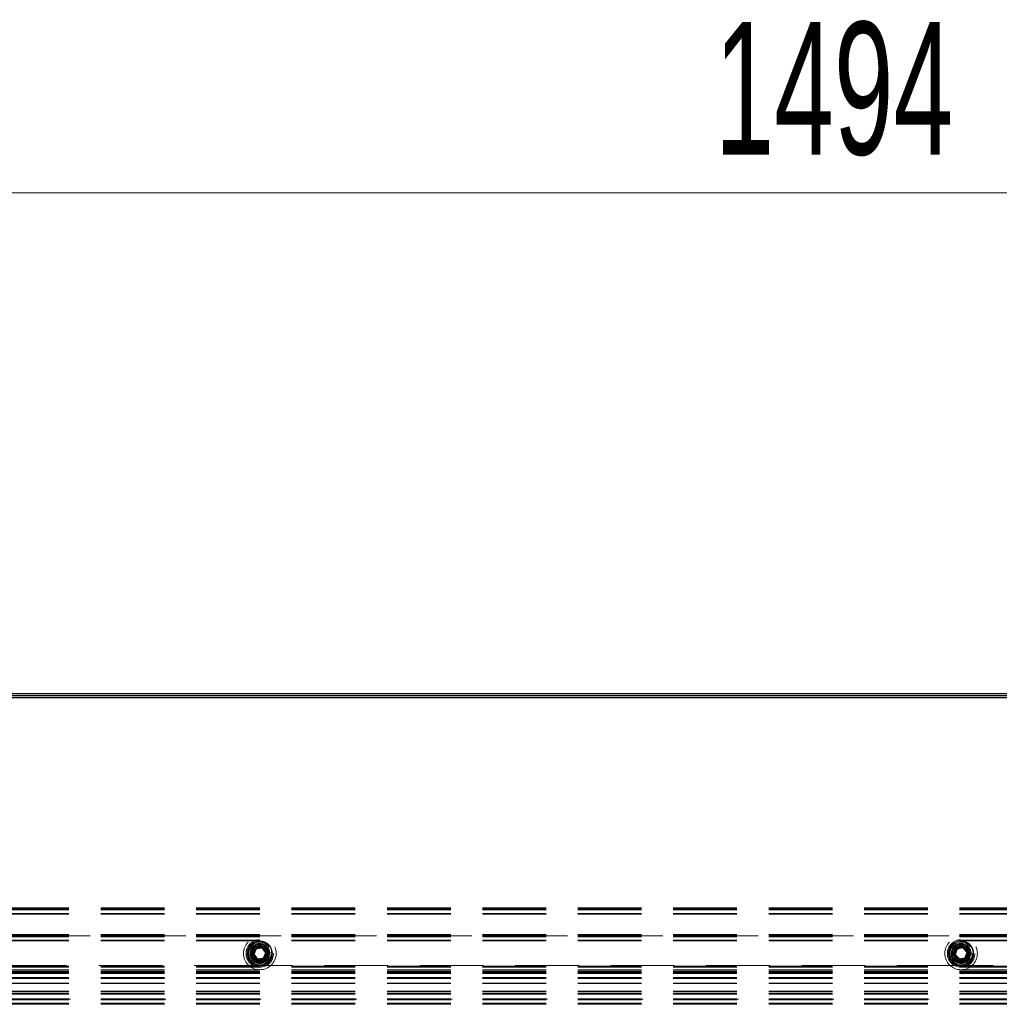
# Model space of a CAD drawing. Header units: millimetres. Extents: x 8 to 290, y 2 to 202.
# Tile 16 of 189: x 49 to 69, y 110 to 130. Entities that reach past the tile are written whole.
import ezdxf

# ---------------------------------------------------------------- set-up
doc = ezdxf.new("R2010")
doc.units = ezdxf.units.MM
doc.linetypes.add('HIDDEN', pattern=[1.905, 1.27, -0.635])
doc.styles.add('SLDTEXTSTYLE2', font='TXT', dxfattribs={"width": 0.605})
doc.dimstyles.new('SLDDIMSTYLE2', dxfattribs={"dimtxt": 2.568319, "dimasz": 3, "dimexe": 0, "dimexo": 0.0625, "dimgap": 0.64208, "dimtad": 1, "dimlfac": 20, "dimrnd": 1e-09, "dimzin": 12, "dimdsep": 46, "dimtxsty": 'SLDTEXTSTYLE2', "dimsah": 1, "dimcen": 0.09, "dimadec": 0, "dimazin": 3, "dimtfac": 1, "dimtofl": 0, "dimtmove": 0, "dimatfit": 3, "dimfxl": 1, "dimfrac": 2, "dimtolj": 1, "dimtzin": 12, "dimarcsym": 0})

# ---------------------------------------------------------------- blocks, each defined once
blk = doc.blocks.new('_D_7')
at = {"color": 7, "linetype": 'Continuous', "lineweight": 0}
for p, q in [((29.842, 117.579), (29.842, 127.579)), ((104.542, 117.579), (104.542, 127.579)), ((104.542, 126.579), (29.842, 126.579))]:
    blk.add_line(p, q, dxfattribs=at)
at = {"color": 7, "linetype": 'Continuous', "lineweight": 18}
for points in [[(29.842, 126.579), (32.842, 125.829), (32.842, 127.329)], [(104.542, 126.579), (101.542, 127.329), (101.542, 125.829)]]:
    blk.add_solid(points, dxfattribs=at)
at = {"color": 7, "linetype": 'Continuous', "lineweight": 18, "insert": (63.272, 129.99), "char_height": 2.6458, "attachment_point": 1, "style": 'SLDTEXTSTYLE2'}
blk.add_mtext('1494', dxfattribs=at)

msp = doc.modelspace()

# ---------------------------------------------------------------- linework, layer by layer
at = {"color": 7, "linetype": 'Continuous', "lineweight": 25}
for p, q in [((104.54172, 116.57895), (29.84172, 116.57895)), ((29.90922, 116.54645), (104.47422, 116.54645)), ((104.45922, 116.49645), (29.92422, 116.49645))]:
    msp.add_line(p, q, dxfattribs=at)
at = {"color": 7, "linetype": 'HIDDEN', "lineweight": 18}
for p, q in [((101.81672, 112.30395), (32.39172, 112.30395)), ((101.81672, 112.29395), (32.39172, 112.29395)), ((101.81672, 112.27895), (32.39172, 112.27895)), ((101.81672, 112.26645), (32.39172, 112.26645)), ((101.81672, 112.18895), (32.39172, 112.18895)), ((101.81672, 112.17895), (32.39172, 112.17895)), ((101.81672, 111.77308), (32.39172, 111.77308)), ((101.81672, 111.76601), (32.39172, 111.76601)), ((101.81672, 111.76395), (32.39172, 111.76395)), ((101.81672, 111.76102), (32.39172, 111.76102)), ((101.81672, 111.75395), (32.39172, 111.75395)), ((101.81672, 111.74922), (32.39172, 111.74922)), ((101.81672, 111.74795), (32.39172, 111.74795)), ((101.81672, 111.74795), (32.39172, 111.74795)), ((101.81672, 111.74795), (32.39172, 111.74795)), ((101.81672, 111.74795), (32.39172, 111.74795)), ((101.81672, 111.74795), (32.39172, 111.74795)), ((101.81672, 111.74795), (32.39172, 111.74795)), ((101.81672, 111.74795), (32.39172, 111.74795)), ((101.81672, 111.74795), (32.39172, 111.74795)), ((101.81672, 111.74795), (32.39172, 111.74795)), ((101.81672, 111.74795), (32.39172, 111.74795)), ((101.81672, 111.74795), (32.39172, 111.74795)), ((101.81672, 111.74795), (32.39172, 111.74795)), ((101.81672, 111.74795), (32.39172, 111.74795)), ((101.81672, 111.74795), (32.39172, 111.74795)), ((101.81672, 111.74795), (32.39172, 111.74795)), ((101.81672, 111.74795), (32.39172, 111.74795)), ((101.81672, 111.74795), (32.39172, 111.74795)), ((101.81672, 111.74795), (32.39172, 111.74795)), ((101.81672, 111.74795), (32.39172, 111.74795)), ((101.81672, 111.74795), (32.39172, 111.74795)), ((101.81672, 111.74795), (32.39172, 111.74795)), ((101.81672, 111.74795), (32.39172, 111.74795)), ((101.81672, 111.74795), (32.39172, 111.74795)), ((101.81672, 111.74795), (32.39172, 111.74795)), ((101.81672, 111.74795), (32.39172, 111.74795)), ((101.81672, 111.74795), (32.39172, 111.74795)), ((101.81672, 111.74795), (32.39172, 111.74795)), ((101.81672, 111.74795), (32.39172, 111.74795)), ((101.81672, 111.74795), (32.39172, 111.74795)), ((101.81672, 111.74795), (32.39172, 111.74795)), ((101.81672, 111.74795), (32.39172, 111.74795)), ((101.81672, 111.74795), (32.39172, 111.74795)), ((101.81672, 111.74795), (32.39172, 111.74795)), ((101.81672, 111.74795), (32.39172, 111.74795)), ((101.81672, 111.74795), (32.39172, 111.74795)), ((101.81672, 111.74795), (32.39172, 111.74795)), ((101.81672, 111.74795), (32.39172, 111.74795)), ((101.81672, 111.74795), (32.39172, 111.74795)), ((101.81672, 111.74795), (32.39172, 111.74795)), ((101.81672, 111.74795), (32.39172, 111.74795)), ((101.81672, 111.74795), (32.39172, 111.74795)), ((101.81672, 111.74795), (32.39172, 111.74795)), ((101.81672, 111.74795), (32.39172, 111.74795)), ((101.81672, 111.74795), (32.39172, 111.74795)), ((101.81672, 111.74795), (32.39172, 111.74795)), ((101.81672, 111.74795), (32.39172, 111.74795)), ((101.81672, 111.74795), (32.39172, 111.74795)), ((101.81672, 111.74795), (32.39172, 111.74795)), ((101.81672, 111.74795), (32.39172, 111.74795)), ((101.81672, 111.74795), (32.39172, 111.74795)), ((101.81672, 111.74794), (32.39172, 111.74794)), ((101.81672, 111.74794), (32.39172, 111.74794)), ((101.81672, 111.74794), (32.39172, 111.74794)), ((101.81672, 111.74703), (32.39172, 111.74703)), ((101.81672, 111.74688), (32.39172, 111.74688)), ((101.81672, 111.74449), (32.39172, 111.74449)), ((32.39172, 111.74397), (101.81672, 111.74397)), ((32.39172, 111.74396), (101.81672, 111.74396)), ((32.39172, 111.74396), (101.81672, 111.74396)), ((32.39172, 111.74396), (101.81672, 111.74396)), ((32.39172, 111.74396), (101.81672, 111.74396)), ((32.39172, 111.74395), (101.81672, 111.74395)), ((32.39172, 111.74395), (101.81672, 111.74395)), ((32.39172, 111.74394), (101.81672, 111.74394)), ((32.39172, 111.74394), (101.81672, 111.74394)), ((32.39172, 111.74394), (101.81672, 111.74394)), ((32.39172, 111.74394), (101.81672, 111.74394)), ((32.39172, 111.74394), (101.81672, 111.74394)), ((32.39172, 111.74393), (101.81672, 111.74393)), ((32.39172, 111.74304), (101.81672, 111.74304)), ((32.39172, 111.74281), (101.81672, 111.74281)), ((101.81672, 111.74189), (32.39172, 111.74189)), ((101.81672, 111.73481), (32.39172, 111.73481)), ((101.81672, 111.72422), (32.39172, 111.72422)), ((101.81672, 111.65895), (32.39172, 111.65895)), ((101.81672, 111.64895), (32.39172, 111.64895)), ((53.95523, 111.47503), (54.01894, 111.46677)), ((54.0061, 111.46843), (54.01709, 111.46701)), ((54.01894, 111.46677), (54.08453, 111.45826)), ((54.07708, 111.38014), (54.12244, 111.48633)), ((54.12244, 111.48633), (54.23708, 111.50014)), ((54.23708, 111.50014), (54.30636, 111.40776)), ((67.95364, 111.47022), (67.9423, 111.411)), ((67.96894, 111.50739), (67.95364, 111.47022)), ((68.01461, 111.4429), (67.95562, 111.4592)), ((68.01099, 111.44389), (67.95566, 111.45919)), ((67.95566, 111.45919), (67.95566, 111.45919)), ((67.96894, 111.50739), (68.03085, 111.49028)), ((68.01099, 111.44389), (68.02313, 111.46985)), ((68.01778, 111.45858), (68.01099, 111.44389)), ((68.0123, 111.43856), (68.01803, 111.45893)), ((68.01838, 111.49373), (68.02907, 111.49077)), ((68.03085, 111.49028), (68.09461, 111.47266)), ((68.07887, 111.36948), (68.1141, 111.47944)), ((68.1141, 111.47944), (68.22695, 111.50391)), ((68.22695, 111.50391), (68.30456, 111.41842)), ((54.00608, 111.3676), (53.94237, 111.37586)), ((54.00949, 111.41757), (53.9488, 111.42544)), ((54.00577, 111.41806), (53.94885, 111.42544)), ((53.94885, 111.42544), (53.94885, 111.42544)), ((54.00424, 111.36784), (53.99325, 111.36926)), ((54.07168, 111.35909), (54.00608, 111.3676)), ((54.00949, 111.41757), (54.0099, 111.3671)), ((54.00949, 111.41757), (54.0099, 111.3671)), ((54.14636, 111.28776), (54.07708, 111.38014)), ((54.261, 111.30157), (54.14636, 111.28776)), ((54.30636, 111.40776), (54.261, 111.30157)), ((54.3645, 111.32113), (54.2989, 111.32963)), ((54.31176, 111.4288), (54.37736, 111.4203)), ((54.4282, 111.31287), (54.3645, 111.32113)), ((54.37733, 111.31947), (54.36634, 111.32089)), ((54.37759, 111.37907), (54.37196, 111.35317)), ((54.37736, 111.4203), (54.44106, 111.41204)), ((54.3792, 111.42006), (54.39019, 111.41864)), ((68.00422, 111.39389), (67.9423, 111.411)), ((68.00243, 111.39439), (67.99175, 111.39734)), ((68.06797, 111.37627), (68.00422, 111.39389)), ((68.01461, 111.4429), (68.00793, 111.39287)), ((68.01461, 111.4429), (68.00793, 111.39287)), ((68.15649, 111.28398), (68.07887, 111.36948)), ((68.26934, 111.30846), (68.15649, 111.28398)), ((68.30456, 111.41842), (68.26934, 111.30846)), ((68.35258, 111.29762), (68.28882, 111.31524)), ((68.31546, 111.41163), (68.37922, 111.39401)), ((68.4145, 111.28051), (68.35258, 111.29762)), ((68.36505, 111.29417), (68.35437, 111.29712)), ((68.37367, 111.35315), (68.36446, 111.32829)), ((68.37922, 111.39401), (68.44114, 111.3769)), ((68.38101, 111.39351), (68.39169, 111.39056)), ((101.81672, 111.13895), (32.39172, 111.13895)), ((101.81672, 111.12895), (32.39172, 111.12895)), ((101.81672, 111.11895), (32.39172, 111.11895)), ((101.81672, 111.06645), (32.39172, 111.06645)), ((54.15165, 111.15395), (40.2212, 111.15395)), ((54.19047, 111.1531), (54.22111, 111.15517)), ((54.19086, 111.15313), (54.23738, 111.15627)), ((68.18001, 111.15395), (54.20299, 111.15395)), ((68.15671, 111.15565), (68.18734, 111.15341)), ((68.1571, 111.15563), (68.2036, 111.15222)), ((82.17036, 111.15395), (68.23103, 111.15395)), ((101.81672, 111.03895), (32.39172, 111.03895)), ((101.81672, 111.02895), (32.39172, 111.02895)), ((101.81672, 111.01895), (32.39172, 111.01895)), ((101.81672, 111.00395), (32.39172, 111.00395)), ((101.81672, 110.99395), (32.39172, 110.99395)), ((101.81672, 110.91395), (32.39172, 110.91395)), ((101.81672, 110.90496), (32.39172, 110.90496)), ((101.81672, 110.90395), (32.39172, 110.90395)), ((101.81672, 110.89542), (32.39172, 110.89542)), ((101.81672, 110.89395), (32.39172, 110.89395)), ((101.81672, 110.80395), (32.39172, 110.80395)), ((101.81672, 110.79395), (32.39172, 110.79395)), ((101.81672, 110.64248), (32.39172, 110.64248)), ((101.81672, 110.63293), (32.39172, 110.63293)), ((101.81672, 110.60395), (32.39172, 110.60395)), ((101.81672, 110.58895), (32.39172, 110.58895)), ((101.81672, 110.57895), (32.39172, 110.57895)), ((101.81672, 110.48895), (32.39172, 110.48895)), ((90.41672, 110.47895), (35.34172, 110.47895)), ((101.81672, 110.46895), (32.39172, 110.46895)), ((101.81672, 110.40395), (32.39172, 110.40395)), ((101.81672, 110.38895), (32.39172, 110.38895)), ((101.81672, 110.37895), (32.39172, 110.37895))]:
    msp.add_line(p, q, dxfattribs=at)
at = {"color": 7, "linetype": 'HIDDEN', "lineweight": 18, "flags": 128}
for points in [[(53.95523, 111.47503), (53.94384, 111.42649), (53.94237, 111.37586)], [(54.03675, 111.58169), (53.97939, 111.516), (53.94883, 111.42545), (53.95527, 111.33011), (53.99769, 111.24447), (54.06967, 111.18162), (54.16022, 111.15106), (54.25555, 111.1575), (54.34119, 111.19992), (54.40405, 111.2719), (54.43461, 111.36245), (54.42816, 111.45779), (54.38574, 111.54342), (54.31377, 111.60628), (54.22322, 111.63684), (54.12788, 111.6304), (54.04226, 111.58796), (53.97917, 111.51603), (53.94885, 111.42544), (53.94885, 111.42544)], [(68.06461, 111.60157), (67.9986, 111.54457), (67.95564, 111.4592), (67.94866, 111.3639), (67.97865, 111.27316), (68.0411, 111.20083), (68.12647, 111.15787), (68.22177, 111.15089), (68.31251, 111.18088), (68.38484, 111.24333), (68.42779, 111.3287), (68.43478, 111.424), (68.40479, 111.51474), (68.34234, 111.58707), (68.25697, 111.63002), (68.16167, 111.63701), (68.07094, 111.60701), (67.99839, 111.54463), (67.95566, 111.45919), (67.95566, 111.45919)], [(68.06403, 111.60107), (67.9986, 111.54457), (67.95564, 111.4592), (67.94866, 111.3639), (67.97865, 111.27316), (68.0411, 111.20083), (68.12647, 111.15787), (68.22177, 111.15089), (68.31251, 111.18088), (68.38484, 111.24333), (68.42779, 111.3287), (68.43478, 111.424), (68.40479, 111.51474), (68.34234, 111.58707), (68.25697, 111.63002), (68.16167, 111.63701), (68.07094, 111.60701), (67.99839, 111.54463), (67.95566, 111.45919), (67.95566, 111.45919)]]:
    msp.add_lwpolyline(points, dxfattribs=at)
at = {"color": 7, "linetype": 'HIDDEN', "lineweight": 18}
for centre, radius in [((54.19172, 111.39395), 0.325), ((54.19172, 111.39395), 0.275), ((54.19172, 111.39395), 0.27249), ((68.19172, 111.39395), 0.325), ((68.19172, 111.39395), 0.275), ((68.19172, 111.39395), 0.27249), ((54.19172, 111.39395), 0.225), ((54.19172, 111.39395), 0.1925), ((54.19172, 111.39395), 0.1875), ((54.19172, 111.39395), 0.1775), ((54.19172, 111.39395), 0.16), ((54.19172, 111.39395), 0.15), ((54.19172, 111.39395), 0.1375), ((54.19172, 111.39395), 0.125), ((54.19172, 111.39395), 0.11536), ((68.19172, 111.39395), 0.225), ((68.19172, 111.39395), 0.1925), ((68.19172, 111.39395), 0.1875), ((68.19172, 111.39395), 0.1775), ((68.19172, 111.39395), 0.16), ((68.19172, 111.39395), 0.15), ((68.19172, 111.39395), 0.1375), ((68.19172, 111.39395), 0.125), ((68.19172, 111.39395), 0.11536)]:
    msp.add_circle(centre, radius, dxfattribs=at)
for centre, radius, start, end in [((54.19172, 111.39395), 0.25, 4.149729, 161.075811), ((54.19172, 111.39395), 0.2, 7.090282, 158.135257), ((68.19172, 111.39395), 0.25, 356.088438, 153.01452), ((68.19172, 111.39395), 0.2, 359.028992, 150.073967), ((54.19172, 111.39395), 0.25, 184.149729, 341.075811), ((54.19172, 111.39395), 0.2, 187.090282, 338.135257), ((54.00982, 111.36652), 0.000586, 82.549298, 82.700259), ((54.19172, 111.39395), 0.25, 341.075811, 4.149729), ((68.19172, 111.39395), 0.25, 176.088438, 333.01452), ((68.19172, 111.39395), 0.2, 179.028992, 330.073967), ((68.00778, 111.3923), 0.000586, 74.488008, 74.638968), ((68.19172, 111.39395), 0.25, 333.01452, 356.088438)]:
    msp.add_arc(centre, radius, start, end, dxfattribs=at)
for points, knots in [([(54.03625, 111.58111), (54.01541, 111.56071), (53.97153, 111.51775), (53.94286, 111.42585), (53.94903, 111.32856), (53.99265, 111.24055), (54.06649, 111.17611), (54.15939, 111.14472), (54.25722, 111.15136), (54.34509, 111.19486), (54.40957, 111.26872), (54.44095, 111.36166), (54.43431, 111.4593), (54.3908, 111.54788), (54.31698, 111.60972), (54.24904, 111.63981), (54.21118, 111.63619), (54.20515, 111.63562)], [0, 0, 0, 0, 0.06418287, 0.13513886, 0.2060854, 0.27704139, 0.34798794, 0.41894392, 0.48989047, 0.56084646, 0.631793, 0.70274899, 0.77369555, 0.8446515, 0.91559832, 0.98655359, 1, 1, 1, 1]), ([(54.18769, 111.63444), (54.1675, 111.63438), (54.11511, 111.63423), (54.0389, 111.59191), (53.97186, 111.51977), (53.95651, 111.45687), (53.94885, 111.42544)], [0, 0, 0, 0, 0.17288969, 0.44852023, 0.72446185, 1, 1, 1, 1]), ([(54.29219, 111.61356), (54.2698, 111.62258), (54.21802, 111.64344), (54.15501, 111.64412), (54.12526, 111.62911), (54.12395, 111.62845)], [0, 0, 0, 0, 0.42143289, 0.97462472, 1, 1, 1, 1]), ([(54.30295, 111.60993), (54.27673, 111.62161), (54.22413, 111.64503), (54.1673, 111.63577), (54.1388, 111.63113)], [0, 0, 0, 0, 0.498646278, 1, 1, 1, 1]), ([(67.95562, 111.4592), (67.95013, 111.42707), (67.93915, 111.36275), (67.96547, 111.30303), (67.97864, 111.27314)], [0, 0, 0, 0, 0.499500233, 1, 1, 1, 1]), ([(67.95562, 111.4592), (67.95116, 111.42784), (67.94223, 111.36505), (67.95872, 111.29569), (67.98103, 111.27035), (67.98224, 111.26897)], [0, 0, 0, 0, 0.48551635, 0.97200605, 1, 1, 1, 1]), ([(68.322, 111.5973), (68.30109, 111.60937), (68.25274, 111.63728), (68.19045, 111.64679), (68.15889, 111.6361), (68.15751, 111.63563)], [0, 0, 0, 0, 0.421432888, 0.974624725, 1, 1, 1, 1]), ([(68.33214, 111.5922), (68.30781, 111.60744), (68.25902, 111.638), (68.20145, 111.63681), (68.17258, 111.63621)], [0, 0, 0, 0, 0.498646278, 1, 1, 1, 1]), ([(53.9488, 111.42544), (53.94787, 111.39286), (53.94602, 111.32764), (53.98045, 111.2722), (53.99769, 111.24445)], [0, 0, 0, 0, 0.49950023, 1, 1, 1, 1]), ([(53.9488, 111.42544), (53.94878, 111.39377), (53.94875, 111.33035), (53.9748, 111.26399), (54.00044, 111.24203), (54.00183, 111.24083)], [0, 0, 0, 0, 0.48551635, 0.97200605, 1, 1, 1, 1]), ([(54.00825, 111.35611), (54.00812, 111.35643), (54.00669, 111.36006), (54.00637, 111.36401), (54.00608, 111.3676)], [0, 0, 0, 0, 0.08827076, 1, 1, 1, 1]), ([(68.00831, 111.36685), (68.00671, 111.37226), (68.0041, 111.38111), (68.00418, 111.39032), (68.00422, 111.39389)], [0, 0, 0, 0, 0.61148644, 1, 1, 1, 1])]:
    msp.add_open_spline(points, degree=3, knots=knots, dxfattribs=at)

# ---------------------------------------------------------------- dimensions: what is measured, and where the dimension line sits
at = {"color": 7, "linetype": 'Continuous', "lineweight": 18}
dim = msp.add_linear_dim(base=(29.84172, 126.57895), p1=(104.54172, 116.57895), p2=(29.84172, 116.57895), dimstyle='SLDDIMSTYLE2', dxfattribs=at)
dim.commit()
dim.dimension.update_dxf_attribs({"geometry": '_D_7', "text_midpoint": (67.19172, 126.57895), "dimtype": 160})

doc.saveas('drawing.dxf')
